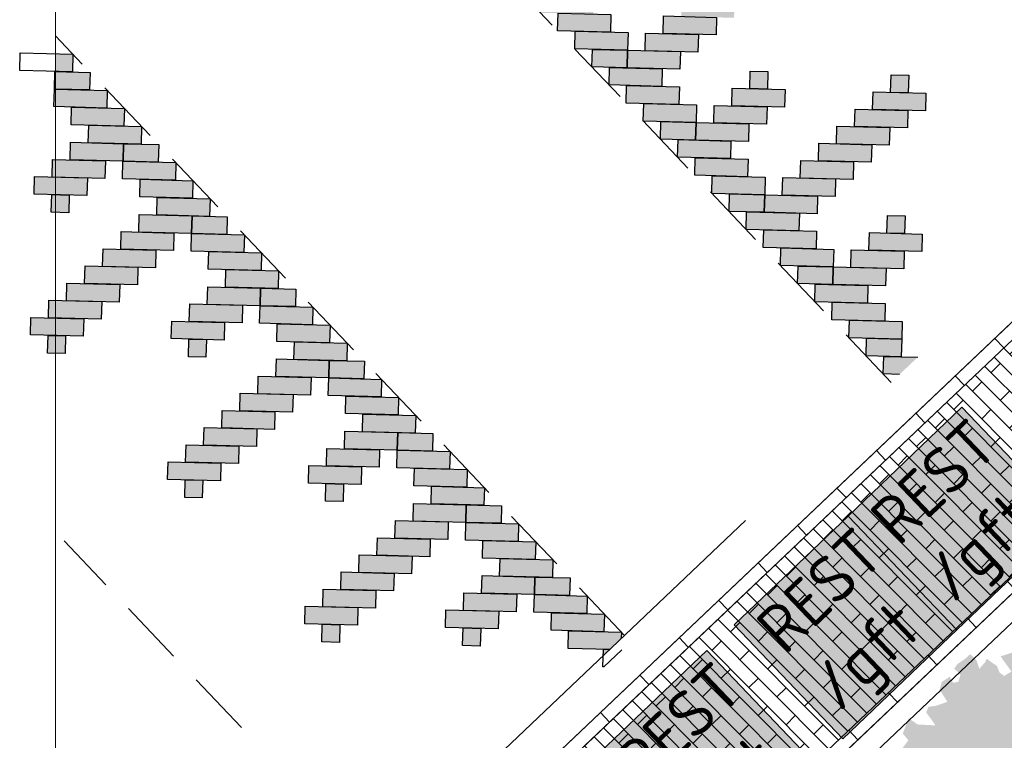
# Model space of a CAD drawing. Header units: metres. Extents: x 92403 to 95147, y 464428 to 465602.
# Tile 146 of 256: x 92665.38 to 92669.13, y 465022.03 to 465024.78. Entities that reach past the tile are written whole.
import ezdxf

# ---------------------------------------------------------------- set-up
doc = ezdxf.new("R2010")
doc.units = ezdxf.units.M
doc.linetypes.add('DASHED2', pattern=[0.375, 0.25, -0.125])
doc.linetypes.add('VH-TROTTOIRBAND', pattern=[15, 5, -2, 2, -2, 2, -2])
doc.layers.get('0').update_dxf_attribs({"linetype": 'CONTINUOUS'})
doc.layers.add('N-RO-GR-GROENSTROOK-A', color=7, linetype='CONTINUOUS', lineweight=0, true_color=0x5de817, transparency=0.7)
for name, color, linetype, lineweight in [('N-RO-IE-MEUBILAIR_MEUBILAIR_MINICONTAINER-REST', 7, 'CONTINUOUS', 0), ('N-RO-VH-DREMPEL_BESTRAAT-G', 7, 'DASHED2', 9), ('N-RO-VH-KANTOPSLUITING_OPSLUITBAND-G', 7, 'CONTINUOUS', 5), ('N-WE-VH-KANTOPSLUITING_TROTTOIRBAND-G', 7, 'VH-TROTTOIRBAND', 35), ('X-XX-AL-DETAIL-A', 7, 'CONTINUOUS', 13), ('X-XX-AL-RMB - profiel', 7, 'CONTINUOUS', 9), ('X-XX-AL-T18', 7, 'CONTINUOUS', 18)]:
    doc.layers.add(name, color=color, linetype=linetype, lineweight=lineweight)
doc.layers.add('N-RO-VH-VERHARDING_STRAATBAKSTEEN-A', color=7, linetype='CONTINUOUS', lineweight=18, true_color=0xaa7a7a)
doc.layers.add('X-XX-AL-TEKENBLAD_VIEWPORT-NP', color=7, linetype='CONTINUOUS', lineweight=18, plot=False)
doc.styles.add('NLCS-ISO-M100-T18', font='NLCS-ISO.ttf', dxfattribs={"height": 0.18})

# ---------------------------------------------------------------- blocks, each defined once
blk = doc.blocks.new('minicontainers')
at = {"true_color": 0x636466, "transparency": 33554508}
h = blk.add_hatch(color=251, dxfattribs=at)
h.dxf.hatch_style = 1
h.paths.add_polyline_path([(0.6, 0.6), (0.6, 0), (0, 0), (0, 0.6)])
at = {"flags": 128}
blk.add_lwpolyline([(0.6, 0.6), (0.6, 0), (0, 0), (0, 0.6)], close=True, dxfattribs=at)
at = {"layer": 'X-XX-AL-T18', "insert": (0.0591, 0.56), "char_height": 0.18, "attachment_point": 1, "style": 'NLCS-ISO-M100-T18'}
blk.add_mtext_dynamic_manual_height_columns('REST\\P/gft', width=0.430406, gutter_width=0.9, heights=[0], dxfattribs=at)

msp = doc.modelspace()

# ---------------------------------------------------------------- hatches: boundary and pattern name
at = {"true_color": 0xffffff}
h = msp.add_hatch(color=7, dxfattribs=at)
h.dxf.hatch_style = 1
h.paths.add_polyline_path([(92668.599621, 465023.494942), (92668.60137, 465023.561964), (92668.735413, 465023.558465), (92668.733663, 465023.491443)])
h.paths.add_polyline_path([(92668.534349, 465023.563713), (92668.536098, 465023.630735), (92668.737225, 465023.625485), (92668.735476, 465023.558463)])
h.paths.add_polyline_path([(92666.119334, 465026.108381), (92666.121083, 465026.175402), (92666.32221, 465026.170152), (92666.320461, 465026.103131)])
h.paths.add_polyline_path([(92666.184606, 465026.03961), (92666.186355, 465026.106631), (92666.387482, 465026.101381), (92666.385733, 465026.03436)])
h.paths.add_polyline_path([(92666.591955, 465026.23033), (92666.658976, 465026.22858), (92666.657223, 465026.161407), (92666.590201, 465026.163157)])
h.paths.add_polyline_path([(92666.249878, 465025.970839), (92666.251627, 465026.03786), (92666.38567, 465026.034361), (92666.38392, 465025.96734)])
h.paths.add_polyline_path([(92666.452754, 465026.03261), (92666.454504, 465026.099632), (92666.655631, 465026.094382), (92666.653882, 465026.02736)])
h.paths.add_polyline_path([(92666.38392, 465025.96734), (92666.38567, 465026.034361), (92666.586797, 465026.029111), (92666.585048, 465025.96209)])
h.paths.add_polyline_path([(92666.521399, 465026.097886), (92666.523148, 465026.164907), (92666.724276, 465026.159657), (92666.722526, 465026.092636)])
h.paths.add_polyline_path([(92667.128126, 465026.216334), (92667.195147, 465026.214584), (92667.193394, 465026.147411), (92667.126372, 465026.149161)])
h.paths.add_polyline_path([(92666.713842, 465025.757527), (92666.715591, 465025.824548), (92666.916719, 465025.819298), (92666.914969, 465025.752277)])
h.paths.add_polyline_path([(92666.988988, 465026.018613), (92666.990738, 465026.085634), (92667.191865, 465026.080384), (92667.190116, 465026.013363)])
h.paths.add_polyline_path([(92666.920154, 465025.953343), (92666.921904, 465026.020364), (92667.123031, 465026.015114), (92667.121282, 465025.948093)])
h.paths.add_polyline_path([(92666.85132, 465025.888072), (92666.85307, 465025.955094), (92667.054197, 465025.949844), (92667.052448, 465025.882822)])
h.paths.add_polyline_path([(92666.782487, 465025.822802), (92666.784236, 465025.889824), (92666.985363, 465025.884573), (92666.983614, 465025.817552)])
h.paths.add_polyline_path([(92667.05757, 465026.08389), (92667.059319, 465026.150911), (92667.260447, 465026.145661), (92667.258697, 465026.07864)])
h.paths.add_polyline_path([(92666.510965, 465025.695756), (92666.512715, 465025.762777), (92666.646757, 465025.759278), (92666.645008, 465025.692257)])
h.paths.add_polyline_path([(92666.645008, 465025.692257), (92666.646757, 465025.759278), (92666.847885, 465025.754028), (92666.846135, 465025.687007)])
h.paths.add_polyline_path([(92666.315149, 465025.902068), (92666.316899, 465025.96909), (92666.518026, 465025.963839), (92666.516277, 465025.896818)])
h.paths.add_polyline_path([(92666.445693, 465025.764526), (92666.447443, 465025.831548), (92666.64857, 465025.826298), (92666.646821, 465025.759276)])
h.paths.add_polyline_path([(92666.380421, 465025.833297), (92666.382171, 465025.900319), (92666.583298, 465025.895069), (92666.581549, 465025.828047)])
h.paths.add_polyline_path([(92666.576237, 465025.626985), (92666.577987, 465025.694006), (92666.779114, 465025.688756), (92666.777364, 465025.621735)])
h.paths.add_polyline_path([(92666.641509, 465025.558214), (92666.643258, 465025.625235), (92666.844386, 465025.619985), (92666.842636, 465025.552964)])
h.paths.add_polyline_path([(92666.706781, 465025.489443), (92666.70853, 465025.556464), (92666.909658, 465025.551214), (92666.907908, 465025.484193)])
h.paths.add_polyline_path([(92668.469077, 465023.632484), (92668.470826, 465023.699505), (92668.671953, 465023.694255), (92668.670204, 465023.627234)])
h.paths.add_polyline_path([(92668.680656, 465024.029662), (92668.747677, 465024.027913), (92668.745924, 465023.96074), (92668.678903, 465023.96249)])
h.paths.add_polyline_path([(92668.338579, 465023.770172), (92668.340328, 465023.837193), (92668.474371, 465023.833694), (92668.472622, 465023.766673)])
h.paths.add_polyline_path([(92668.541456, 465023.831943), (92668.543205, 465023.898965), (92668.744332, 465023.893715), (92668.742583, 465023.826693)])
h.paths.add_polyline_path([(92668.472622, 465023.766673), (92668.474371, 465023.833694), (92668.675498, 465023.828444), (92668.673749, 465023.761423)])
h.paths.add_polyline_path([(92668.6101, 465023.897218), (92668.61185, 465023.96424), (92668.812977, 465023.95899), (92668.811227, 465023.891968)])
h.paths.add_polyline_path([(92668.694652, 465024.565833), (92668.761673, 465024.564084), (92668.75992, 465024.496911), (92668.692898, 465024.498661)])
h.paths.add_polyline_path([(92668.280368, 465024.107027), (92668.282117, 465024.174048), (92668.483245, 465024.168798), (92668.481495, 465024.101777)])
h.paths.add_polyline_path([(92668.555514, 465024.368113), (92668.557264, 465024.435134), (92668.758391, 465024.429884), (92668.756642, 465024.362863)])
h.paths.add_polyline_path([(92668.48668, 465024.302842), (92668.48843, 465024.369864), (92668.689557, 465024.364614), (92668.687808, 465024.297592)])
h.paths.add_polyline_path([(92668.417846, 465024.237572), (92668.419596, 465024.304593), (92668.620723, 465024.299343), (92668.618974, 465024.232322)])
h.paths.add_polyline_path([(92668.349012, 465024.172302), (92668.350762, 465024.239323), (92668.551889, 465024.234073), (92668.55014, 465024.167052)])
h.paths.add_polyline_path([(92668.624096, 465024.433389), (92668.625845, 465024.500411), (92668.826973, 465024.495161), (92668.825223, 465024.428139)])
h.paths.add_polyline_path([(92668.158481, 465024.579829), (92668.225502, 465024.57808), (92668.223749, 465024.510907), (92668.156727, 465024.512656)])
h.paths.add_polyline_path([(92667.816403, 465024.320339), (92667.818153, 465024.38736), (92667.952196, 465024.383861), (92667.950446, 465024.31684)])
h.paths.add_polyline_path([(92668.01928, 465024.38211), (92668.02103, 465024.449131), (92668.222157, 465024.443881), (92668.220407, 465024.37686)])
h.paths.add_polyline_path([(92667.950446, 465024.31684), (92667.952196, 465024.383861), (92668.153323, 465024.378611), (92668.151573, 465024.31159)])
h.paths.add_polyline_path([(92668.087925, 465024.447385), (92668.089674, 465024.514407), (92668.290802, 465024.509157), (92668.289052, 465024.442135)])
h.paths.add_polyline_path([(92668.077491, 465024.045255), (92668.079241, 465024.112277), (92668.213283, 465024.108778), (92668.211534, 465024.041756)])
h.paths.add_polyline_path([(92668.211534, 465024.041756), (92668.213283, 465024.108778), (92668.414411, 465024.103528), (92668.412661, 465024.036506)])
h.paths.add_polyline_path([(92667.11413, 465025.680163), (92667.181151, 465025.678413), (92667.179398, 465025.61124), (92667.112377, 465025.61299)])
h.paths.add_polyline_path([(92666.772053, 465025.420672), (92666.773802, 465025.487694), (92666.907845, 465025.484195), (92666.906096, 465025.417173)])
h.paths.add_polyline_path([(92666.97493, 465025.482444), (92666.976679, 465025.549465), (92667.177806, 465025.544215), (92667.176057, 465025.477194)])
h.paths.add_polyline_path([(92666.906096, 465025.417173), (92666.907845, 465025.484195), (92667.108972, 465025.478945), (92667.107223, 465025.411923)])
h.paths.add_polyline_path([(92667.043574, 465025.547719), (92667.045324, 465025.61474), (92667.246451, 465025.60949), (92667.244701, 465025.542469)])
h.paths.add_polyline_path([(92667.650301, 465025.666167), (92667.717322, 465025.664418), (92667.715569, 465025.597245), (92667.648548, 465025.598994)])
h.paths.add_polyline_path([(92667.236017, 465025.20736), (92667.237767, 465025.274382), (92667.438894, 465025.269132), (92667.437144, 465025.20211)])
h.paths.add_polyline_path([(92667.511164, 465025.468446), (92667.512913, 465025.535468), (92667.71404, 465025.530218), (92667.712291, 465025.463196)])
h.paths.add_polyline_path([(92667.44233, 465025.403176), (92667.444079, 465025.470197), (92667.645207, 465025.464947), (92667.643457, 465025.397926)])
h.paths.add_polyline_path([(92667.373496, 465025.337906), (92667.375245, 465025.404927), (92667.576373, 465025.399677), (92667.574623, 465025.332656)])
h.paths.add_polyline_path([(92667.304662, 465025.272635), (92667.306411, 465025.339657), (92667.507539, 465025.334407), (92667.505789, 465025.267385)])
h.paths.add_polyline_path([(92667.579745, 465025.533723), (92667.581495, 465025.600744), (92667.782622, 465025.595494), (92667.780872, 465025.528473)])
h.paths.add_polyline_path([(92667.03314, 465025.145589), (92667.03489, 465025.21261), (92667.168933, 465025.209111), (92667.167183, 465025.14209)])
h.paths.add_polyline_path([(92667.167183, 465025.14209), (92667.168933, 465025.209111), (92667.37006, 465025.203861), (92667.368311, 465025.13684)])
h.paths.add_polyline_path([(92668.172476, 465025.116), (92668.239498, 465025.114251), (92668.237744, 465025.047078), (92668.170723, 465025.048827)])
h.paths.add_polyline_path([(92667.758193, 465024.657193), (92667.759942, 465024.724215), (92667.961069, 465024.718965), (92667.95932, 465024.651943)])
h.paths.add_polyline_path([(92668.033339, 465024.918279), (92668.035089, 465024.985301), (92668.236216, 465024.980051), (92668.234466, 465024.913029)])
h.paths.add_polyline_path([(92667.964505, 465024.853009), (92667.966255, 465024.920031), (92668.167382, 465024.91478), (92668.165632, 465024.847759)])
h.paths.add_polyline_path([(92667.895671, 465024.787739), (92667.897421, 465024.85476), (92668.098548, 465024.84951), (92668.096798, 465024.782489)])
h.paths.add_polyline_path([(92667.826837, 465024.722469), (92667.828587, 465024.78949), (92668.029714, 465024.78424), (92668.027964, 465024.717219)])
h.paths.add_polyline_path([(92668.101921, 465024.983556), (92668.10367, 465025.050578), (92668.304797, 465025.045328), (92668.303048, 465024.978306)])
h.paths.add_polyline_path([(92667.636305, 465025.129996), (92667.703327, 465025.128247), (92667.701573, 465025.061074), (92667.634552, 465025.062823)])
h.paths.add_polyline_path([(92667.294228, 465024.870505), (92667.295978, 465024.937527), (92667.43002, 465024.934028), (92667.428271, 465024.867007)])
h.paths.add_polyline_path([(92667.497105, 465024.932277), (92667.498854, 465024.999298), (92667.699982, 465024.994048), (92667.698232, 465024.927027)])
h.paths.add_polyline_path([(92667.428271, 465024.867007), (92667.43002, 465024.934028), (92667.631148, 465024.928778), (92667.629398, 465024.861756)])
h.paths.add_polyline_path([(92667.565749, 465024.997552), (92667.567499, 465025.064573), (92667.768626, 465025.059323), (92667.766877, 465024.992302)])
h.paths.add_polyline_path([(92668.403805, 465023.701255), (92668.405554, 465023.768276), (92668.606682, 465023.763026), (92668.604932, 465023.696005)])
h.paths.add_polyline_path([(92668.273261, 465023.838818), (92668.275011, 465023.905839), (92668.476138, 465023.900589), (92668.474389, 465023.833568)])
h.paths.add_polyline_path([(92666.837325, 465025.351901), (92666.839074, 465025.418923), (92667.040201, 465025.413673), (92667.038452, 465025.346651)])
h.paths.add_polyline_path([(92666.967869, 465025.21436), (92666.969618, 465025.281381), (92667.170745, 465025.276131), (92667.168996, 465025.20911)])
h.paths.add_polyline_path([(92666.902597, 465025.283131), (92666.904346, 465025.350152), (92667.105473, 465025.344902), (92667.103724, 465025.27788)])
h.paths.add_polyline_path([(92668.208032, 465023.907608), (92668.209782, 465023.97463), (92668.410909, 465023.96938), (92668.409159, 465023.902358)])
h.paths.add_polyline_path([(92668.14276, 465023.976379), (92668.14451, 465024.043401), (92668.345637, 465024.038151), (92668.343888, 465023.971129)])
h.paths.add_polyline_path([(92667.098412, 465025.076818), (92667.100162, 465025.143839), (92667.301289, 465025.138589), (92667.29954, 465025.071568)])
h.paths.add_polyline_path([(92667.228956, 465024.939276), (92667.230706, 465025.006298), (92667.431833, 465025.001048), (92667.430084, 465024.934026)])
h.paths.add_polyline_path([(92667.163684, 465025.008047), (92667.165434, 465025.075069), (92667.366561, 465025.069818), (92667.364812, 465025.002797)])
h.paths.add_polyline_path([(92667.3595, 465024.801735), (92667.36125, 465024.868756), (92667.562377, 465024.863506), (92667.560627, 465024.796485)])
h.paths.add_polyline_path([(92668.012217, 465024.113942), (92668.013966, 465024.180963), (92668.215094, 465024.175713), (92668.213344, 465024.108692)])
h.paths.add_polyline_path([(92667.946946, 465024.182734), (92667.948695, 465024.249755), (92668.149822, 465024.244505), (92668.148073, 465024.177484)])
h.paths.add_polyline_path([(92667.881674, 465024.251505), (92667.883423, 465024.318526), (92668.08455, 465024.313276), (92668.082801, 465024.246255)])
h.paths.add_polyline_path([(92667.75113, 465024.389067), (92667.75288, 465024.456089), (92667.954007, 465024.450839), (92667.952258, 465024.383817)])
h.paths.add_polyline_path([(92667.685859, 465024.457859), (92667.687609, 465024.524881), (92667.888736, 465024.519631), (92667.886986, 465024.452609)])
h.paths.add_polyline_path([(92667.620587, 465024.52663), (92667.622337, 465024.593652), (92667.823464, 465024.588402), (92667.821714, 465024.52138)])
h.paths.add_polyline_path([(92667.555316, 465024.595422), (92667.557065, 465024.662443), (92667.691108, 465024.658945), (92667.689359, 465024.591923)])
h.paths.add_polyline_path([(92667.490044, 465024.664193), (92667.491793, 465024.731214), (92667.692921, 465024.725964), (92667.691171, 465024.658943)])
h.paths.add_polyline_path([(92667.424772, 465024.732964), (92667.426521, 465024.799985), (92667.627649, 465024.794735), (92667.625899, 465024.727714)])
h.paths.add_polyline_path([(92667.689359, 465024.591923), (92667.691108, 465024.658945), (92667.892235, 465024.653694), (92667.890486, 465024.586673)])
h.paths.add_polyline_path([(92668.727154, 465023.424525), (92668.795935, 465023.489797), (92668.666641, 465023.493172), (92668.664892, 465023.42615)])
h.paths.add_polyline_path([(92666.174843, 465026.241066), (92666.106066, 465026.175794), (92666.255189, 465026.171902), (92666.256939, 465026.238923)])
h = msp.add_hatch(color=7, dxfattribs=at)
h.dxf.hatch_style = 1
h.paths.add_polyline_path([(92667.602749, 465022.511576), (92667.600999, 465022.444555), (92667.399872, 465022.449806), (92667.401622, 465022.516828)])
h.paths.add_polyline_path([(92667.537478, 465022.580347), (92667.535728, 465022.513326), (92667.334601, 465022.518578), (92667.336351, 465022.585599)])
h.paths.add_polyline_path([(92667.130127, 465022.389631), (92667.063106, 465022.391381), (92667.06486, 465022.458554), (92667.131881, 465022.456804)])
h.paths.add_polyline_path([(92667.472206, 465022.649119), (92667.470456, 465022.582097), (92667.336414, 465022.585597), (92667.338164, 465022.652619)])
h.paths.add_polyline_path([(92667.269329, 465022.587349), (92667.267579, 465022.520328), (92667.066452, 465022.525579), (92667.068202, 465022.592601)])
h.paths.add_polyline_path([(92667.338164, 465022.652619), (92667.336414, 465022.585597), (92667.135286, 465022.590849), (92667.137036, 465022.65787)])
h.paths.add_polyline_path([(92667.200684, 465022.522074), (92667.198934, 465022.455053), (92666.997807, 465022.460305), (92666.999557, 465022.527326)])
h.paths.add_polyline_path([(92666.593956, 465022.403631), (92666.526935, 465022.405381), (92666.528689, 465022.472554), (92666.59571, 465022.470804)])
h.paths.add_polyline_path([(92667.008244, 465022.862434), (92667.006494, 465022.795413), (92666.805366, 465022.800665), (92666.807116, 465022.867686)])
h.paths.add_polyline_path([(92666.733095, 465022.60135), (92666.731345, 465022.534329), (92666.530218, 465022.539581), (92666.531968, 465022.606602)])
h.paths.add_polyline_path([(92666.80193, 465022.66662), (92666.80018, 465022.599599), (92666.599052, 465022.60485), (92666.600802, 465022.671872)])
h.paths.add_polyline_path([(92666.870764, 465022.73189), (92666.869014, 465022.664869), (92666.667887, 465022.67012), (92666.669637, 465022.737142)])
h.paths.add_polyline_path([(92666.939599, 465022.79716), (92666.937849, 465022.730138), (92666.736721, 465022.73539), (92666.738471, 465022.802411)])
h.paths.add_polyline_path([(92666.664513, 465022.536074), (92666.662763, 465022.469053), (92666.461636, 465022.474304), (92666.463386, 465022.541326)])
h.paths.add_polyline_path([(92667.211121, 465022.924204), (92667.209371, 465022.857183), (92667.075328, 465022.860683), (92667.077078, 465022.927704)])
h.paths.add_polyline_path([(92667.077078, 465022.927704), (92667.075328, 465022.860683), (92666.874201, 465022.865934), (92666.875951, 465022.932956)])
h.paths.add_polyline_path([(92667.406935, 465022.71789), (92667.405185, 465022.650869), (92667.204058, 465022.65612), (92667.205808, 465022.723142)])
h.paths.add_polyline_path([(92667.276392, 465022.855433), (92667.274642, 465022.788411), (92667.073515, 465022.793663), (92667.075265, 465022.860684)])
h.paths.add_polyline_path([(92667.341664, 465022.786661), (92667.339914, 465022.71964), (92667.138786, 465022.724892), (92667.140536, 465022.791913)])
h.paths.add_polyline_path([(92667.145849, 465022.992975), (92667.144099, 465022.925954), (92666.942972, 465022.931206), (92666.944722, 465022.998227)])
h.paths.add_polyline_path([(92667.080578, 465023.061747), (92667.078828, 465022.994725), (92666.877701, 465022.999977), (92666.879451, 465023.066998)])
h.paths.add_polyline_path([(92667.015307, 465023.130518), (92667.013557, 465023.063497), (92666.812429, 465023.068748), (92666.814179, 465023.13577)])
h.paths.add_polyline_path([(92665.563614, 465024.040143), (92665.496593, 465024.041893), (92665.498347, 465024.109066), (92665.565368, 465024.107316)])
h.paths.add_polyline_path([(92665.905693, 465024.299631), (92665.903943, 465024.23261), (92665.7699, 465024.23611), (92665.77165, 465024.303131)])
h.paths.add_polyline_path([(92665.702816, 465024.237861), (92665.701066, 465024.17084), (92665.499939, 465024.176092), (92665.501689, 465024.243113)])
h.paths.add_polyline_path([(92665.77165, 465024.303131), (92665.7699, 465024.23611), (92665.568773, 465024.241361), (92665.570523, 465024.308383)])
h.paths.add_polyline_path([(92665.634171, 465024.172587), (92665.632421, 465024.105565), (92665.431294, 465024.110817), (92665.433044, 465024.177838)])
h.paths.add_polyline_path([(92665.644608, 465024.574716), (92665.642858, 465024.507695), (92665.508815, 465024.511195), (92665.510565, 465024.578216)])
h.paths.add_polyline_path([(92666.607956, 465022.939802), (92666.540935, 465022.941552), (92666.542689, 465023.008724), (92666.60971, 465023.006974)])
h.paths.add_polyline_path([(92666.950035, 465023.19929), (92666.948285, 465023.132268), (92666.814243, 465023.135768), (92666.815993, 465023.202789)])
h.paths.add_polyline_path([(92666.747158, 465023.13752), (92666.745408, 465023.070498), (92666.544281, 465023.07575), (92666.546031, 465023.142771)])
h.paths.add_polyline_path([(92666.815993, 465023.202789), (92666.814243, 465023.135768), (92666.613115, 465023.14102), (92666.614865, 465023.208041)])
h.paths.add_polyline_path([(92666.678513, 465023.072245), (92666.676763, 465023.005224), (92666.475636, 465023.010475), (92666.477386, 465023.077497)])
h.paths.add_polyline_path([(92666.071785, 465022.953801), (92666.004764, 465022.955551), (92666.006518, 465023.022724), (92666.073539, 465023.020974)])
h.paths.add_polyline_path([(92666.486073, 465023.412605), (92666.484323, 465023.345584), (92666.283195, 465023.350835), (92666.284945, 465023.417857)])
h.paths.add_polyline_path([(92666.210924, 465023.151521), (92666.209174, 465023.0845), (92666.008047, 465023.089751), (92666.009797, 465023.156773)])
h.paths.add_polyline_path([(92666.279759, 465023.216791), (92666.278009, 465023.14977), (92666.076881, 465023.155021), (92666.078631, 465023.222043)])
h.paths.add_polyline_path([(92666.348593, 465023.282061), (92666.346843, 465023.215039), (92666.145716, 465023.220291), (92666.147466, 465023.287312)])
h.paths.add_polyline_path([(92666.417427, 465023.34733), (92666.415677, 465023.280309), (92666.21455, 465023.285561), (92666.2163, 465023.352582)])
h.paths.add_polyline_path([(92666.142342, 465023.086245), (92666.140592, 465023.019224), (92665.939465, 465023.024475), (92665.941215, 465023.091496)])
h.paths.add_polyline_path([(92666.68895, 465023.474375), (92666.6872, 465023.407354), (92666.553157, 465023.410854), (92666.554907, 465023.477875)])
h.paths.add_polyline_path([(92666.554907, 465023.477875), (92666.553157, 465023.410854), (92666.35203, 465023.416105), (92666.35378, 465023.483126)])
h.paths.add_polyline_path([(92665.549614, 465023.503972), (92665.482593, 465023.505722), (92665.484347, 465023.572895), (92665.551368, 465023.571145)])
h.paths.add_polyline_path([(92665.963901, 465023.962776), (92665.962151, 465023.895755), (92665.761024, 465023.901006), (92665.762774, 465023.968028)])
h.paths.add_polyline_path([(92665.688753, 465023.701692), (92665.687003, 465023.634671), (92665.485876, 465023.639922), (92665.487626, 465023.706944)])
h.paths.add_polyline_path([(92665.757587, 465023.766962), (92665.755837, 465023.69994), (92665.55471, 465023.705192), (92665.55646, 465023.772213)])
h.paths.add_polyline_path([(92665.826422, 465023.832231), (92665.824672, 465023.76521), (92665.623545, 465023.770462), (92665.625295, 465023.837483)])
h.paths.add_polyline_path([(92665.895256, 465023.897501), (92665.893506, 465023.83048), (92665.692379, 465023.835731), (92665.694129, 465023.902753)])
h.paths.add_polyline_path([(92665.620171, 465023.636416), (92665.618421, 465023.569394), (92665.417294, 465023.574646), (92665.419044, 465023.641667)])
h.paths.add_polyline_path([(92666.085785, 465023.489972), (92666.018764, 465023.491722), (92666.020518, 465023.558895), (92666.087539, 465023.557145)])
h.paths.add_polyline_path([(92666.427864, 465023.74946), (92666.426114, 465023.682439), (92666.292072, 465023.685939), (92666.293821, 465023.75296)])
h.paths.add_polyline_path([(92666.224987, 465023.687691), (92666.223237, 465023.620669), (92666.02211, 465023.625921), (92666.02386, 465023.692942)])
h.paths.add_polyline_path([(92666.293821, 465023.75296), (92666.292072, 465023.685939), (92666.090944, 465023.69119), (92666.092694, 465023.758212)])
h.paths.add_polyline_path([(92666.156342, 465023.622416), (92666.154592, 465023.555394), (92665.953465, 465023.560646), (92665.955215, 465023.627667)])
h.paths.add_polyline_path([(92666.884764, 465023.268061), (92666.883014, 465023.20104), (92666.681887, 465023.206291), (92666.683637, 465023.273312)])
h.paths.add_polyline_path([(92666.754221, 465023.405604), (92666.752471, 465023.338582), (92666.551344, 465023.343834), (92666.553094, 465023.410855)])
h.paths.add_polyline_path([(92666.819493, 465023.336832), (92666.817743, 465023.269811), (92666.616615, 465023.275062), (92666.618365, 465023.342084)])
h.paths.add_polyline_path([(92666.623678, 465023.543146), (92666.621928, 465023.476125), (92666.420801, 465023.481376), (92666.422551, 465023.548398)])
h.paths.add_polyline_path([(92666.493136, 465023.680689), (92666.491386, 465023.613668), (92666.290258, 465023.618919), (92666.292008, 465023.685941)])
h.paths.add_polyline_path([(92666.558407, 465023.611918), (92666.556657, 465023.544896), (92666.35553, 465023.550148), (92666.35728, 465023.617169)])
h.paths.add_polyline_path([(92666.362593, 465023.818232), (92666.360843, 465023.75121), (92666.159716, 465023.756462), (92666.161466, 465023.823483)])
h.paths.add_polyline_path([(92665.709881, 465024.506029), (92665.708131, 465024.439008), (92665.507004, 465024.44426), (92665.508754, 465024.511281)])
h.paths.add_polyline_path([(92665.775152, 465024.437237), (92665.773402, 465024.370216), (92665.572275, 465024.375467), (92665.574025, 465024.442488)])
h.paths.add_polyline_path([(92665.840423, 465024.368466), (92665.838673, 465024.301444), (92665.637546, 465024.306696), (92665.639296, 465024.373717)])
h.paths.add_polyline_path([(92665.970966, 465024.230902), (92665.969216, 465024.16388), (92665.768088, 465024.169132), (92665.769838, 465024.236153)])
h.paths.add_polyline_path([(92666.036236, 465024.162109), (92666.034486, 465024.095088), (92665.833359, 465024.10034), (92665.835109, 465024.167361)])
h.paths.add_polyline_path([(92666.101508, 465024.093338), (92666.099758, 465024.026317), (92665.898631, 465024.031568), (92665.900381, 465024.09859)])
h.paths.add_polyline_path([(92666.166779, 465024.024546), (92666.165029, 465023.957524), (92666.030986, 465023.961024), (92666.032736, 465024.028046)])
h.paths.add_polyline_path([(92666.23205, 465023.955774), (92666.2303, 465023.888753), (92666.029173, 465023.894005), (92666.030923, 465023.961026)])
h.paths.add_polyline_path([(92666.297321, 465023.887003), (92666.295571, 465023.819982), (92666.094444, 465023.825233), (92666.096194, 465023.892255)])
h.paths.add_polyline_path([(92666.032736, 465024.028046), (92666.030986, 465023.961024), (92665.829859, 465023.966276), (92665.831609, 465024.033297)])
h.paths.add_polyline_path([(92667.623216, 465022.376908), (92667.667395, 465022.418832), (92667.668021, 465022.442805), (92667.466893, 465022.448056), (92667.465143, 465022.381035)])
h.paths.add_polyline_path([(92667.598624, 465022.353569), (92667.623216, 465022.376908), (92667.599249, 465022.377533)])
h.paths.add_polyline_path([(92665.513119, 465024.712389), (92665.513119, 465024.676023), (92665.514068, 465024.712364)])
h.paths.add_polyline_path([(92665.513119, 465024.645322), (92665.513119, 465024.578255), (92665.577589, 465024.576572), (92665.579339, 465024.643593)])
h = msp.add_hatch()
h.set_pattern_fill('AVH-TEGEL_300X300_HALFST', color=256, scale=0.97, pattern_type=2)
h.set_pattern_definition([(0, (0, 0), (0.291, 0.1455), [0.291, -0.291]), (90, (0, 0), (-0.291, 2e-17), [])])
h.paths.add_polyline_path([(92667.895384, 465021.458169), (92668.370812, 465021.898478), (92667.873426, 465022.435536), (92667.397998, 465021.995227)], flags=9)
h.paths.add_polyline_path([(92668.440631, 465021.961937), (92668.91606, 465022.402246), (92668.418674, 465022.939304), (92667.943246, 465022.498995)], flags=9)
h.paths.add_polyline_path([(92668.880843, 465022.36963), (92669.356271, 465022.809939), (92668.858886, 465023.346997), (92668.383457, 465022.906688)], flags=9)
at = {"layer": 'N-RO-GR-GROENSTROOK-A', "transparency": 33554508}
h = msp.add_hatch(color=256, dxfattribs=at)
h.dxf.hatch_style = 1
h.paths.add_polyline_path([(92669.216888, 465021.850561), (92669.270216, 465021.841236), (92669.337436, 465021.819251), (92669.343147, 465021.79734), (92669.317736, 465021.735833), (92669.333113, 465021.729481), (92669.346799, 465021.734415), (92669.390394, 465021.732288), (92669.409724, 465021.738068), (92669.381943, 465021.788724), (92669.370383, 465021.827385), (92669.376736, 465021.842761), (92669.390559, 465021.827521), (92669.407762, 465021.789706), (92669.444023, 465021.798021), (92669.476331, 465021.794204), (92669.487181, 465021.741011), (92669.519715, 465021.824576), (92669.447533, 465021.866546), (92669.462699, 465021.918619), (92669.500137, 465021.899642), (92669.554548, 465021.912375), (92669.525872, 465021.948212), (92669.501398, 465021.956455), (92669.502347, 465021.992025), (92669.527875, 465021.989453), (92669.529944, 465021.989245), (92669.570155, 465021.99074), (92669.569759, 465022.001376), (92669.561793, 465022.018315), (92669.559957, 465022.056708), (92669.540306, 465022.070318), (92669.550289, 465022.084055), (92669.576852, 465022.095648), (92669.572604, 465022.160541), (92669.531304, 465022.161642), (92669.532075, 465022.190543), (92669.534545, 465022.214949), (92669.487062, 465022.208364), (92669.480841, 465022.238237), (92669.47949, 465022.255809), (92669.44559, 465022.232241), (92669.425544, 465022.231074), (92669.452361, 465022.252214), (92669.41766, 465022.296064), (92669.379167, 465022.304942), (92669.358616, 465022.25563), (92669.328913, 465022.321201), (92669.333385, 465022.362174), (92669.289887, 465022.368569), (92669.239154, 465022.337598), (92669.23945, 465022.290216), (92669.186763, 465022.312691), (92669.170618, 465022.370049), (92669.111613, 465022.350553), (92669.152954, 465022.292523), (92669.125217, 465022.275858), (92669.107123, 465022.289427), (92669.098144, 465022.313353), (92669.09304, 465022.316892), (92669.058605, 465022.341497), (92669.052258, 465022.327664), (92669.030541, 465022.302855), (92669.019953, 465022.334676), (92668.996165, 465022.358867), (92668.976455, 465022.341071), (92668.947865, 465022.32168), (92668.934909, 465022.303704), (92668.958999, 465022.281076), (92668.951264, 465022.254193), (92668.930864, 465022.249502), (92668.918504, 465022.273388), (92668.888075, 465022.253261), (92668.879488, 465022.223652), (92668.908924, 465022.177325), (92668.867206, 465022.162734), (92668.837455, 465022.158293), (92668.828062, 465022.137474), (92668.847625, 465022.110779), (92668.863642, 465022.08758), (92668.796153, 465022.091082), (92668.761694, 465022.114772), (92668.739351, 465022.056739), (92668.760493, 465022.030787), (92668.737858, 465022.000768), (92668.77123, 465021.975275), (92668.814416, 465021.986424), (92668.842354, 465021.981361), (92668.814975, 465021.939166), (92668.864925, 465021.91153), (92668.842766, 465021.870113), (92668.895621, 465021.844231), (92668.936916, 465021.852683), (92668.957635, 465021.898588), (92668.974768, 465021.85874), (92668.995082, 465021.830978), (92669.060696, 465021.854616), (92669.070038, 465021.883289), (92669.118851, 465021.871517), (92669.122521, 465021.843414), (92669.179754, 465021.854974), (92669.166593, 465021.88778), (92669.2169, 465021.850577)])
at = {"layer": 'N-RO-VH-VERHARDING_STRAATBAKSTEEN-A', "ltscale": 0.1, "true_color": 0x97695e}
h = msp.add_hatch(dxfattribs=at)
h.set_pattern_fill('WF-HALFSTEENS', color=35, angle=44.871966)
h.set_pattern_definition([(134.8719655, (94117.54933, 464658.43793), (-0.0354342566, -0.035276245), []), (44.8719655, (94117.54933, 464658.43793), (-0.0351182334, 0.106144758), [0.05, -0.05])])
h.paths.add_polyline_path([(92666.543971, 465020.180953), (92670.336671, 465023.78011), (92669.875288, 465024.238362), (92665.599693, 465020.180953)])
at = {"layer": 'X-XX-AL-DETAIL-A', "true_color": 0x794e4e}
h = msp.add_hatch(dxfattribs=at)
h.set_pattern_fill('DF-HALFSTEENS', color=27, angle=133.5)
h.set_pattern_definition([(133.5, (92669.87438, 465024.2375), (-0.2175656, 0.0789078), [0.069, -0.069]), (223.5, (92669.87438, 465024.2375), (0.0474965, -0.0500508), [])])
h.paths.add_polyline_path([(92665.525935, 465020.180953), (92665.599693, 465020.180953), (92666.120807, 465020.675473), (92669.874381, 465024.237502), (92669.84087, 465024.274631)])
h = msp.add_hatch(dxfattribs=at)
h.set_pattern_fill('DF-HALFSTEENS', color=27, angle=133.5)
h.set_pattern_definition([(133.5, (92670.37018, 465023.74298), (-0.2175656, 0.0789078), [0.069, -0.069]), (223.5, (92670.37018, 465023.74298), (0.0474965, -0.0500508), [])])
h.paths.add_polyline_path([(92666.543971, 465020.180953), (92666.616608, 465020.180953), (92670.370182, 465023.742981), (92670.336671, 465023.78011)])
at = {"layer": 'X-XX-AL-RMB - profiel', "true_color": 0x1a4a17, "transparency": 33554687}
h = msp.add_hatch(dxfattribs=at)
h.set_pattern_fill('AGR-GRAS_SPORTVELD', color=99, scale=0.5, angle=0.871966, pattern_type=2)
h.set_pattern_definition([(0.87196551, (7099.325, -1349.3215), (0.19237484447, 0.39984887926), [0, -0.396875])])
h.paths.add_polyline_path([(92671.555451, 465022.44778), (92670.368793, 465023.631374), (92666.732877, 465020.180953), (92669.315043, 465020.180953), (92670.389296, 465021.191773)])

# ---------------------------------------------------------------- linework, layer by layer
at = {"color": 18, "ltscale": 1, "true_color": 0x000000}
for points in [[(92667.424772, 465024.732964), (92667.426521, 465024.799985), (92667.627649, 465024.794735), (92667.625899, 465024.727714)], [(92667.826837, 465024.722469), (92667.828587, 465024.78949), (92668.029714, 465024.78424), (92668.027964, 465024.717219)], [(92667.490044, 465024.664193), (92667.491793, 465024.731214), (92667.692921, 465024.725964), (92667.691171, 465024.658943)], [(92667.758193, 465024.657193), (92667.759942, 465024.724215), (92667.961069, 465024.718965), (92667.95932, 465024.651943)], [(92665.579339, 465024.643593), (92665.577589, 465024.576572), (92665.376462, 465024.581823), (92665.378212, 465024.648845)], [(92667.555316, 465024.595422), (92667.557065, 465024.662443), (92667.691108, 465024.658945), (92667.689359, 465024.591923)], [(92667.689359, 465024.591923), (92667.691108, 465024.658945), (92667.892235, 465024.653694), (92667.890486, 465024.586673)], [(92665.644608, 465024.574716), (92665.642858, 465024.507695), (92665.508815, 465024.511195), (92665.510565, 465024.578216)], [(92667.620587, 465024.52663), (92667.622337, 465024.593652), (92667.823464, 465024.588402), (92667.821714, 465024.52138)], [(92668.158481, 465024.579829), (92668.225502, 465024.57808), (92668.223749, 465024.510907), (92668.156727, 465024.512656)], [(92668.694652, 465024.565833), (92668.761673, 465024.564084), (92668.75992, 465024.496911), (92668.692898, 465024.498661)], [(92665.709881, 465024.506029), (92665.708131, 465024.439008), (92665.507004, 465024.44426), (92665.508754, 465024.511281)], [(92667.685859, 465024.457859), (92667.687609, 465024.524881), (92667.888736, 465024.519631), (92667.886986, 465024.452609)], [(92668.087925, 465024.447385), (92668.089674, 465024.514407), (92668.290802, 465024.509157), (92668.289052, 465024.442135)], [(92668.624096, 465024.433389), (92668.625845, 465024.500411), (92668.826973, 465024.495161), (92668.825223, 465024.428139)], [(92667.75113, 465024.389067), (92667.75288, 465024.456089), (92667.954007, 465024.450839), (92667.952258, 465024.383817)], [(92665.775152, 465024.437237), (92665.773402, 465024.370216), (92665.572275, 465024.375467), (92665.574025, 465024.442488)], [(92668.01928, 465024.38211), (92668.02103, 465024.449131), (92668.222157, 465024.443881), (92668.220407, 465024.37686)], [(92668.555514, 465024.368113), (92668.557264, 465024.435134), (92668.758391, 465024.429884), (92668.756642, 465024.362863)], [(92667.816403, 465024.320339), (92667.818153, 465024.38736), (92667.952196, 465024.383861), (92667.950446, 465024.31684)], [(92667.950446, 465024.31684), (92667.952196, 465024.383861), (92668.153323, 465024.378611), (92668.151573, 465024.31159)], [(92665.840423, 465024.368466), (92665.838673, 465024.301444), (92665.637546, 465024.306696), (92665.639296, 465024.373717)], [(92668.48668, 465024.302842), (92668.48843, 465024.369864), (92668.689557, 465024.364614), (92668.687808, 465024.297592)], [(92665.77165, 465024.303131), (92665.7699, 465024.23611), (92665.568773, 465024.241361), (92665.570523, 465024.308383)], [(92665.905693, 465024.299631), (92665.903943, 465024.23261), (92665.7699, 465024.23611), (92665.77165, 465024.303131)], [(92667.881674, 465024.251505), (92667.883423, 465024.318526), (92668.08455, 465024.313276), (92668.082801, 465024.246255)], [(92668.417846, 465024.237572), (92668.419596, 465024.304593), (92668.620723, 465024.299343), (92668.618974, 465024.232322)], [(92665.702816, 465024.237861), (92665.701066, 465024.17084), (92665.499939, 465024.176092), (92665.501689, 465024.243113)], [(92665.970966, 465024.230902), (92665.969216, 465024.16388), (92665.768088, 465024.169132), (92665.769838, 465024.236153)], [(92667.946946, 465024.182734), (92667.948695, 465024.249755), (92668.149822, 465024.244505), (92668.148073, 465024.177484)], [(92668.349012, 465024.172302), (92668.350762, 465024.239323), (92668.551889, 465024.234073), (92668.55014, 465024.167052)], [(92665.634171, 465024.172587), (92665.632421, 465024.105565), (92665.431294, 465024.110817), (92665.433044, 465024.177838)], [(92666.036236, 465024.162109), (92666.034486, 465024.095088), (92665.833359, 465024.10034), (92665.835109, 465024.167361)], [(92668.012217, 465024.113942), (92668.013966, 465024.180963), (92668.215094, 465024.175713), (92668.213344, 465024.108692)], [(92668.280368, 465024.107027), (92668.282117, 465024.174048), (92668.483245, 465024.168798), (92668.481495, 465024.101777)], [(92665.563614, 465024.040143), (92665.496593, 465024.041893), (92665.498347, 465024.109066), (92665.565368, 465024.107316)], [(92666.101508, 465024.093338), (92666.099758, 465024.026317), (92665.898631, 465024.031568), (92665.900381, 465024.09859)], [(92668.077491, 465024.045255), (92668.079241, 465024.112277), (92668.213283, 465024.108778), (92668.211534, 465024.041756)], [(92668.211534, 465024.041756), (92668.213283, 465024.108778), (92668.414411, 465024.103528), (92668.412661, 465024.036506)], [(92668.14276, 465023.976379), (92668.14451, 465024.043401), (92668.345637, 465024.038151), (92668.343888, 465023.971129)], [(92666.032736, 465024.028046), (92666.030986, 465023.961024), (92665.829859, 465023.966276), (92665.831609, 465024.033297)], [(92666.166779, 465024.024546), (92666.165029, 465023.957524), (92666.030986, 465023.961024), (92666.032736, 465024.028046)], [(92668.680656, 465024.029662), (92668.747677, 465024.027913), (92668.745924, 465023.96074), (92668.678903, 465023.96249)], [(92665.963901, 465023.962776), (92665.962151, 465023.895755), (92665.761024, 465023.901006), (92665.762774, 465023.968028)], [(92668.208032, 465023.907608), (92668.209782, 465023.97463), (92668.410909, 465023.96938), (92668.409159, 465023.902358)], [(92666.23205, 465023.955774), (92666.2303, 465023.888753), (92666.029173, 465023.894005), (92666.030923, 465023.961026)], [(92668.6101, 465023.897218), (92668.61185, 465023.96424), (92668.812977, 465023.95899), (92668.811227, 465023.891968)], [(92665.895256, 465023.897501), (92665.893506, 465023.83048), (92665.692379, 465023.835731), (92665.694129, 465023.902753)], [(92666.297321, 465023.887003), (92666.295571, 465023.819982), (92666.094444, 465023.825233), (92666.096194, 465023.892255)], [(92668.273261, 465023.838818), (92668.275011, 465023.905839), (92668.476138, 465023.900589), (92668.474389, 465023.833568)], [(92668.541456, 465023.831943), (92668.543205, 465023.898965), (92668.744332, 465023.893715), (92668.742583, 465023.826693)], [(92665.826422, 465023.832231), (92665.824672, 465023.76521), (92665.623545, 465023.770462), (92665.625295, 465023.837483)], [(92666.362593, 465023.818232), (92666.360843, 465023.75121), (92666.159716, 465023.756462), (92666.161466, 465023.823483)], [(92668.338579, 465023.770172), (92668.340328, 465023.837193), (92668.474371, 465023.833694), (92668.472622, 465023.766673)], [(92668.472622, 465023.766673), (92668.474371, 465023.833694), (92668.675498, 465023.828444), (92668.673749, 465023.761423)], [(92665.757587, 465023.766962), (92665.755837, 465023.69994), (92665.55471, 465023.705192), (92665.55646, 465023.772213)], [(92666.293821, 465023.75296), (92666.292072, 465023.685939), (92666.090944, 465023.69119), (92666.092694, 465023.758212)], [(92666.427864, 465023.74946), (92666.426114, 465023.682439), (92666.292072, 465023.685939), (92666.293821, 465023.75296)], [(92668.403805, 465023.701255), (92668.405554, 465023.768276), (92668.606682, 465023.763026), (92668.604932, 465023.696005)], [(92665.688753, 465023.701692), (92665.687003, 465023.634671), (92665.485876, 465023.639922), (92665.487626, 465023.706944)], [(92666.224987, 465023.687691), (92666.223237, 465023.620669), (92666.02211, 465023.625921), (92666.02386, 465023.692942)], [(92666.493136, 465023.680689), (92666.491386, 465023.613668), (92666.290258, 465023.618919), (92666.292008, 465023.685941)], [(92668.469077, 465023.632484), (92668.470826, 465023.699505), (92668.671953, 465023.694255), (92668.670204, 465023.627234)], [(92665.620171, 465023.636416), (92665.618421, 465023.569394), (92665.417294, 465023.574646), (92665.419044, 465023.641667)], [(92666.156342, 465023.622416), (92666.154592, 465023.555394), (92665.953465, 465023.560646), (92665.955215, 465023.627667)], [(92668.534349, 465023.563713), (92668.536098, 465023.630735), (92668.737225, 465023.625485), (92668.735476, 465023.558463)], [(92666.558407, 465023.611918), (92666.556657, 465023.544896), (92666.35553, 465023.550148), (92666.35728, 465023.617169)], [(92665.549614, 465023.503972), (92665.482593, 465023.505722), (92665.484347, 465023.572895), (92665.551368, 465023.571145)], [(92666.085785, 465023.489972), (92666.018764, 465023.491722), (92666.020518, 465023.558895), (92666.087539, 465023.557145)], [(92668.599621, 465023.494942), (92668.60137, 465023.561964), (92668.735413, 465023.558465), (92668.733663, 465023.491443)], [(92666.623678, 465023.543146), (92666.621928, 465023.476125), (92666.420801, 465023.481376), (92666.422551, 465023.548398)], [(92666.554907, 465023.477875), (92666.553157, 465023.410854), (92666.35203, 465023.416105), (92666.35378, 465023.483126)], [(92666.68895, 465023.474375), (92666.6872, 465023.407354), (92666.553157, 465023.410854), (92666.554907, 465023.477875)], [(92666.486073, 465023.412605), (92666.484323, 465023.345584), (92666.283195, 465023.350835), (92666.284945, 465023.417857)], [(92666.754221, 465023.405604), (92666.752471, 465023.338582), (92666.551344, 465023.343834), (92666.553094, 465023.410855)], [(92666.417427, 465023.34733), (92666.415677, 465023.280309), (92666.21455, 465023.285561), (92666.2163, 465023.352582)], [(92666.819493, 465023.336832), (92666.817743, 465023.269811), (92666.616615, 465023.275062), (92666.618365, 465023.342084)], [(92666.348593, 465023.282061), (92666.346843, 465023.215039), (92666.145716, 465023.220291), (92666.147466, 465023.287312)], [(92666.884764, 465023.268061), (92666.883014, 465023.20104), (92666.681887, 465023.206291), (92666.683637, 465023.273312)], [(92666.279759, 465023.216791), (92666.278009, 465023.14977), (92666.076881, 465023.155021), (92666.078631, 465023.222043)], [(92666.815993, 465023.202789), (92666.814243, 465023.135768), (92666.613115, 465023.14102), (92666.614865, 465023.208041)], [(92666.950035, 465023.19929), (92666.948285, 465023.132268), (92666.814243, 465023.135768), (92666.815993, 465023.202789)], [(92666.210924, 465023.151521), (92666.209174, 465023.0845), (92666.008047, 465023.089751), (92666.009797, 465023.156773)], [(92666.747158, 465023.13752), (92666.745408, 465023.070498), (92666.544281, 465023.07575), (92666.546031, 465023.142771)], [(92667.015307, 465023.130518), (92667.013557, 465023.063497), (92666.812429, 465023.068748), (92666.814179, 465023.13577)], [(92666.142342, 465023.086245), (92666.140592, 465023.019224), (92665.939465, 465023.024475), (92665.941215, 465023.091496)], [(92666.678513, 465023.072245), (92666.676763, 465023.005224), (92666.475636, 465023.010475), (92666.477386, 465023.077497)], [(92667.080578, 465023.061747), (92667.078828, 465022.994725), (92666.877701, 465022.999977), (92666.879451, 465023.066998)], [(92666.071785, 465022.953801), (92666.004764, 465022.955551), (92666.006518, 465023.022724), (92666.073539, 465023.020974)], [(92666.607956, 465022.939802), (92666.540935, 465022.941552), (92666.542689, 465023.008724), (92666.60971, 465023.006974)], [(92667.145849, 465022.992975), (92667.144099, 465022.925954), (92666.942972, 465022.931206), (92666.944722, 465022.998227)], [(92667.077078, 465022.927704), (92667.075328, 465022.860683), (92666.874201, 465022.865934), (92666.875951, 465022.932956)], [(92667.211121, 465022.924204), (92667.209371, 465022.857183), (92667.075328, 465022.860683), (92667.077078, 465022.927704)], [(92667.008244, 465022.862434), (92667.006494, 465022.795413), (92666.805366, 465022.800665), (92666.807116, 465022.867686)], [(92667.276392, 465022.855433), (92667.274642, 465022.788411), (92667.073515, 465022.793663), (92667.075265, 465022.860684)], [(92666.939599, 465022.79716), (92666.937849, 465022.730138), (92666.736721, 465022.73539), (92666.738471, 465022.802411)], [(92667.341664, 465022.786661), (92667.339914, 465022.71964), (92667.138786, 465022.724892), (92667.140536, 465022.791913)], [(92666.870764, 465022.73189), (92666.869014, 465022.664869), (92666.667887, 465022.67012), (92666.669637, 465022.737142)], [(92667.406935, 465022.71789), (92667.405185, 465022.650869), (92667.204058, 465022.65612), (92667.205808, 465022.723142)], [(92666.80193, 465022.66662), (92666.80018, 465022.599599), (92666.599052, 465022.60485), (92666.600802, 465022.671872)], [(92667.338164, 465022.652619), (92667.336414, 465022.585597), (92667.135286, 465022.590849), (92667.137036, 465022.65787)], [(92667.472206, 465022.649119), (92667.470456, 465022.582097), (92667.336414, 465022.585597), (92667.338164, 465022.652619)], [(92666.733095, 465022.60135), (92666.731345, 465022.534329), (92666.530218, 465022.539581), (92666.531968, 465022.606602)], [(92667.269329, 465022.587349), (92667.267579, 465022.520328), (92667.066452, 465022.525579), (92667.068202, 465022.592601)], [(92667.537478, 465022.580347), (92667.535728, 465022.513326), (92667.334601, 465022.518578), (92667.336351, 465022.585599)], [(92666.664513, 465022.536074), (92666.662763, 465022.469053), (92666.461636, 465022.474304), (92666.463386, 465022.541326)], [(92667.200684, 465022.522074), (92667.198934, 465022.455053), (92666.997807, 465022.460305), (92666.999557, 465022.527326)], [(92667.602749, 465022.511576), (92667.600999, 465022.444555), (92667.399872, 465022.449806), (92667.401622, 465022.516828)], [(92666.593956, 465022.403631), (92666.526935, 465022.405381), (92666.528689, 465022.472554), (92666.59571, 465022.470804)], [(92667.130127, 465022.389631), (92667.063106, 465022.391381), (92667.06486, 465022.458554), (92667.131881, 465022.456804)]]:
    msp.add_lwpolyline(points, close=True, dxfattribs=at)
for points in [[(92668.727154, 465023.424525), (92668.664892, 465023.42615), (92668.666641, 465023.493172), (92668.795935, 465023.489797)], [(92667.623216, 465022.376908), (92667.465143, 465022.381035), (92667.466893, 465022.448056), (92667.668021, 465022.442805), (92667.667395, 465022.418832)], [(92667.600315, 465022.310438), (92667.597499, 465022.310512), (92667.599249, 465022.377533), (92667.623216, 465022.376908)], [(92667.600315, 465022.310438), (92667.669093, 465022.37571)]]:
    msp.add_lwpolyline(points, dxfattribs=at)
at = {"layer": 'N-RO-VH-DREMPEL_BESTRAAT-G', "flags": 128}
for points in [[(92668.695232, 465023.394181), (92666.079398, 465026.150486)], [(92667.679744, 465022.430446), (92665.513119, 465024.71342)], [(92666.736792, 465021.535549), (92665.546242, 465022.790031)]]:
    msp.add_lwpolyline(points, dxfattribs=at)
at = {"layer": 'N-RO-VH-KANTOPSLUITING_OPSLUITBAND-G', "flags": 128}
for points in [[(92670.370182, 465023.742981), (92666.642873, 465020.205829), (92666.616608, 465020.180953)], [(92670.368793, 465023.631374), (92666.732877, 465020.180953)]]:
    msp.add_lwpolyline(points, dxfattribs=at)
at = {"layer": 'N-RO-VH-VERHARDING_STRAATBAKSTEEN-A', "color": 25, "ltscale": 0.1, "true_color": 0x955f5f, "flags": 128}
for points in [[(92666.04817, 465020.675473), (92669.84087, 465024.274631)], [(92665.599693, 465020.180953), (92669.875288, 465024.238362)], [(92666.543971, 465020.180953), (92670.336671, 465023.78011)], [(92666.616608, 465020.180953), (92670.371089, 465023.743841)]]:
    msp.add_lwpolyline(points, dxfattribs=at)
at = {"layer": 'N-WE-VH-KANTOPSLUITING_TROTTOIRBAND-G', "lineweight": 15, "flags": 128}
for points in [[(92672.736755, 465028.099497), (92672.406172, 465027.547873, -0.06818273), (92670.282883, 465024.900885), (92666.023348, 465020.85866), (92665.513128, 465020.375421)], [(92665.525935, 465020.180953), (92666.126602, 465020.749855), (92670.386068, 465024.792014, 0.06818273), (92672.534837, 465027.470766), (92672.911629, 465028.099497)]]:
    msp.add_lwpolyline(points, format="xyb", dxfattribs=at)
at = {"layer": 'X-XX-AL-TEKENBLAD_VIEWPORT-NP'}
msp.add_lwpolyline([(92675.563805, 465028.099497), (92665.513112, 465028.099497), (92665.513128, 465020.180953), (92675.563805, 465020.180953)], close=True, dxfattribs=at)

# ---------------------------------------------------------------- block references
at = {"layer": 'N-RO-IE-MEUBILAIR_MEUBILAIR_MINICONTAINER-REST', "color": 0, "rotation": 43.67567848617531}
for p in [(92668.944937, 465022.45101), (92668.510981, 465022.036665), (92667.973463, 465021.524658)]:
    msp.add_blockref('minicontainers', p, dxfattribs=at)

doc.saveas('drawing.dxf')
